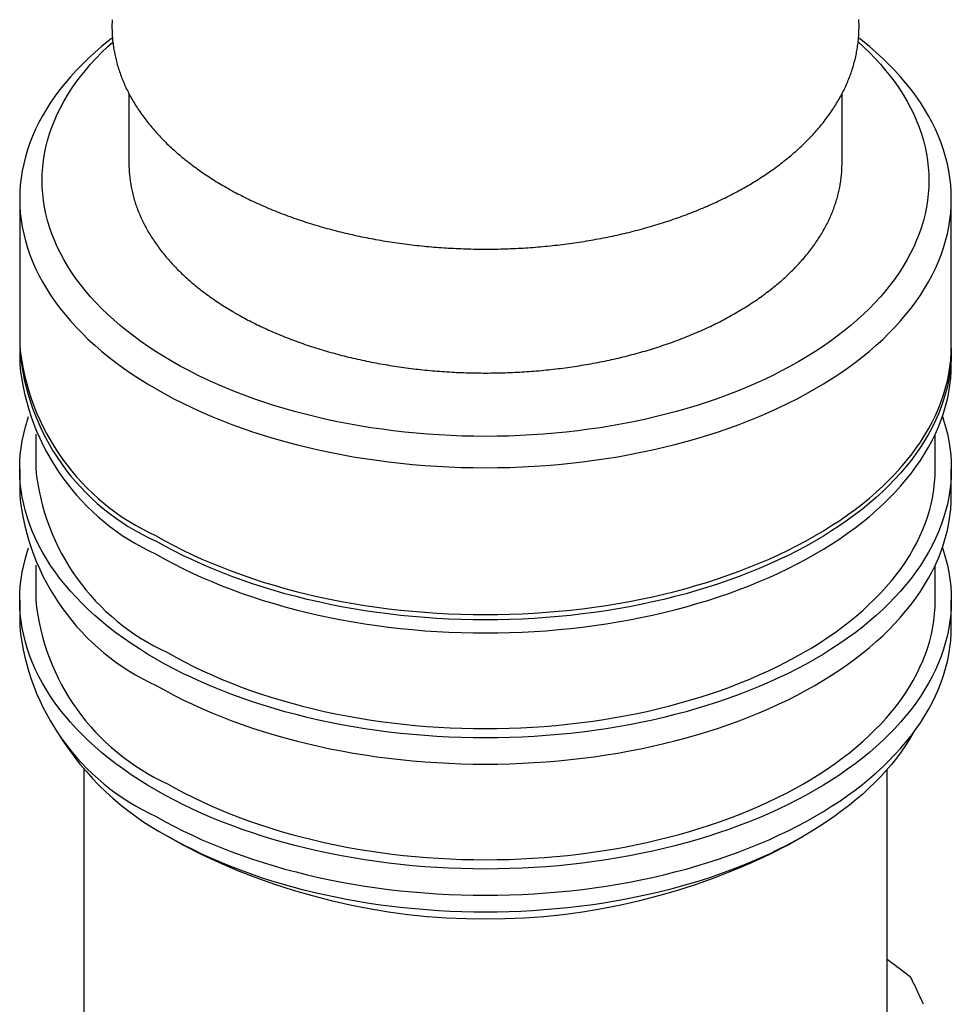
# Model space of a CAD drawing. Header units: millimetres. Extents: x 8 to 552, y 12 to 759.
# Tile 30 of 55: x 492 to 521, y 59 to 90. Entities that reach past the tile are written whole.
import ezdxf

# ---------------------------------------------------------------- set-up
doc = ezdxf.new("R2010")
doc.units = ezdxf.units.MM

msp = doc.modelspace()

# ---------------------------------------------------------------- linework, layer by layer
at = {"color": 7, "linetype": 'Continuous', "lineweight": 30}
for p, q in [((495.052, 87.517), (495.052, 85.351)), ((517.252, 85.351), (517.252, 87.517)), ((491.652, 84.238), (491.652, 79.666)), ((520.652, 79.666), (520.652, 84.238)), ((491.652, 79.502), (491.652, 79.094)), ((520.652, 79.094), (520.652, 79.502)), ((492.152, 76.915), (492.152, 75.828)), ((520.152, 75.828), (520.152, 76.915)), ((491.652, 75.828), (491.652, 75.012)), ((520.652, 75.012), (520.652, 75.828)), ((492.152, 72.832), (492.152, 71.745)), ((520.152, 71.745), (520.152, 72.832)), ((491.652, 71.745), (491.652, 70.929)), ((520.652, 70.929), (520.652, 71.745)), ((493.652, 66.473), (493.652, 57.887)), ((518.652, 57.887), (518.652, 66.473)), ((496.25, 64.398), (496.746, 64.112)), ((515.558, 64.112), (516.053, 64.398)), ((519.369, 60.03), (519.386, 60.021)), ((519.436, 59.913), (519.386, 60.021))]:
    msp.add_line(p, q, dxfattribs=at)
at = {"color": 7, "linetype": 'Continuous', "lineweight": 30, "flags": 128}
for points in [[(494.537, 89.249), (494.421, 89.159), (494.202, 88.98), (493.991, 88.797), (493.788, 88.612), (493.594, 88.424), (493.409, 88.233), (493.232, 88.039), (493.064, 87.842), (492.905, 87.643), (492.755, 87.442), (492.615, 87.238), (492.483, 87.033), (492.361, 86.825), (492.249, 86.616), (492.146, 86.405), (492.052, 86.193), (491.968, 85.979), (491.894, 85.764), (491.83, 85.548), (491.776, 85.331), (491.731, 85.113), (491.696, 84.895), (491.671, 84.677), (491.657, 84.458), (491.652, 84.238), (491.657, 84.019), (491.671, 83.8), (491.696, 83.582), (491.731, 83.363), (491.776, 83.146), (491.83, 82.929), (491.894, 82.713), (491.968, 82.498), (492.052, 82.284), (492.146, 82.072), (492.249, 81.861), (492.361, 81.652), (492.483, 81.444), (492.615, 81.239), (492.755, 81.035), (492.905, 80.834), (493.064, 80.635), (493.232, 80.438), (493.409, 80.244), (493.594, 80.053), (493.788, 79.865), (493.991, 79.679), (494.202, 79.497), (494.421, 79.318), (494.648, 79.143), (494.883, 78.971), (495.126, 78.802), (495.376, 78.637), (495.634, 78.476), (495.899, 78.319)], [(495.899, 78.319), (496.17, 78.167), (496.449, 78.018), (496.735, 77.873), (497.026, 77.733), (497.325, 77.598), (497.629, 77.466), (497.939, 77.34), (498.254, 77.218), (498.575, 77.101), (498.902, 76.989), (499.233, 76.882), (499.569, 76.78), (499.909, 76.683), (500.254, 76.591), (500.603, 76.505), (500.955, 76.424), (501.311, 76.348), (501.671, 76.277), (502.033, 76.212), (502.399, 76.153), (502.767, 76.099), (503.137, 76.051), (503.509, 76.008), (503.883, 75.971), (504.259, 75.939), (504.636, 75.914), (505.014, 75.894), (505.393, 75.879), (505.772, 75.871), (506.152, 75.868), (506.531, 75.871), (506.91, 75.879), (507.289, 75.894), (507.667, 75.914), (508.044, 75.939), (508.42, 75.971), (508.794, 76.008), (509.166, 76.051), (509.537, 76.099), (509.904, 76.153), (510.27, 76.212), (510.632, 76.277), (510.992, 76.348), (511.348, 76.424), (511.7, 76.505), (512.049, 76.591), (512.394, 76.683), (512.734, 76.78), (513.07, 76.882), (513.402, 76.989), (513.728, 77.101), (514.049, 77.218), (514.364, 77.34), (514.674, 77.466), (514.979, 77.598), (515.277, 77.733), (515.569, 77.873), (515.854, 78.018), (516.133, 78.167), (516.405, 78.319), (516.669, 78.476), (516.927, 78.637), (517.177, 78.802), (517.42, 78.971), (517.655, 79.143), (517.882, 79.318), (518.101, 79.497), (518.312, 79.679), (518.515, 79.865), (518.709, 80.053), (518.894, 80.244), (519.071, 80.438), (519.239, 80.635), (519.398, 80.834), (519.548, 81.035), (519.688, 81.239), (519.82, 81.444), (519.942, 81.652), (520.054, 81.861), (520.157, 82.072), (520.251, 82.284), (520.335, 82.498), (520.409, 82.713), (520.473, 82.929), (520.528, 83.146), (520.572, 83.363), (520.607, 83.582), (520.632, 83.8), (520.647, 84.019), (520.652, 84.238), (520.647, 84.458), (520.632, 84.677), (520.607, 84.895), (520.572, 85.113), (520.528, 85.331), (520.473, 85.548), (520.409, 85.764), (520.335, 85.979), (520.251, 86.193), (520.157, 86.405), (520.054, 86.616), (519.942, 86.825), (519.82, 87.033), (519.688, 87.238), (519.548, 87.442), (519.398, 87.643), (519.239, 87.842), (519.071, 88.039), (518.894, 88.233), (518.709, 88.424), (518.515, 88.612), (518.312, 88.797), (518.101, 88.98), (517.882, 89.159), (517.767, 89.249)], [(496.393, 79.177), (496.141, 79.326), (495.896, 79.479), (495.658, 79.636), (495.427, 79.796), (495.203, 79.96), (494.987, 80.127), (494.779, 80.298), (494.578, 80.471), (494.385, 80.647), (494.2, 80.827), (494.024, 81.009), (493.856, 81.193), (493.696, 81.38), (493.545, 81.57), (493.402, 81.761), (493.268, 81.955), (493.143, 82.151), (493.027, 82.348), (492.92, 82.547), (492.822, 82.748), (492.733, 82.95), (492.653, 83.154), (492.583, 83.358), (492.521, 83.564), (492.47, 83.77), (492.427, 83.977), (492.394, 84.185), (492.37, 84.393), (492.356, 84.601), (492.352, 84.81), (492.356, 85.019), (492.37, 85.227), (492.394, 85.435), (492.427, 85.643), (492.47, 85.85), (492.521, 86.056), (492.583, 86.262), (492.653, 86.466), (492.733, 86.67), (492.822, 86.872), (492.92, 87.073), (493.027, 87.272), (493.143, 87.469), (493.268, 87.665), (493.402, 87.859), (493.545, 88.05), (493.696, 88.24), (493.856, 88.427), (494.024, 88.611), (494.2, 88.793), (494.385, 88.973), (494.548, 89.122)], [(517.754, 89.123), (517.918, 88.973), (518.103, 88.793), (518.279, 88.611), (518.447, 88.427), (518.607, 88.24), (518.758, 88.05), (518.901, 87.859), (519.035, 87.665), (519.16, 87.469), (519.276, 87.272), (519.383, 87.073), (519.481, 86.872), (519.57, 86.67), (519.65, 86.466), (519.72, 86.262), (519.782, 86.056), (519.834, 85.85), (519.876, 85.643), (519.909, 85.435), (519.933, 85.227), (519.947, 85.019), (519.952, 84.81), (519.947, 84.601), (519.933, 84.393), (519.909, 84.185), (519.876, 83.977), (519.834, 83.77), (519.782, 83.564), (519.72, 83.358), (519.65, 83.154), (519.57, 82.95), (519.481, 82.748), (519.383, 82.547), (519.276, 82.348), (519.16, 82.151), (519.035, 81.955), (518.901, 81.761), (518.758, 81.57), (518.607, 81.38), (518.447, 81.193), (518.279, 81.009), (518.103, 80.827), (517.918, 80.647), (517.725, 80.471), (517.525, 80.298), (517.316, 80.127), (517.1, 79.96), (516.876, 79.796), (516.645, 79.636), (516.407, 79.479), (516.162, 79.326), (515.91, 79.177), (515.651, 79.031), (515.386, 78.89), (515.114, 78.752), (514.836, 78.619), (514.552, 78.49), (514.263, 78.365), (513.968, 78.245), (513.668, 78.129), (513.362, 78.017), (513.052, 77.911), (512.736, 77.809), (512.417, 77.712), (512.093, 77.619), (511.765, 77.532), (511.433, 77.45), (511.097, 77.373), (510.758, 77.3), (510.416, 77.233), (510.071, 77.171), (509.723, 77.115), (509.373, 77.064), (509.021, 77.018), (508.666, 76.977), (508.31, 76.942), (507.953, 76.912), (507.594, 76.887), (507.234, 76.868), (506.874, 76.854), (506.513, 76.846), (506.152, 76.843), (505.79, 76.846), (505.429, 76.854), (505.069, 76.868), (504.709, 76.887), (504.35, 76.912), (503.993, 76.942), (503.637, 76.977), (503.282, 77.018), (502.93, 77.064), (502.58, 77.115), (502.232, 77.171), (501.887, 77.233), (501.545, 77.3), (501.206, 77.373), (500.871, 77.45), (500.539, 77.532), (500.211, 77.619), (499.886, 77.712), (499.567, 77.809), (499.252, 77.911), (498.941, 78.017), (498.636, 78.129), (498.335, 78.245), (498.04, 78.365), (497.751, 78.49), (497.467, 78.619), (497.189, 78.752), (496.918, 78.89), (496.652, 79.031), (496.393, 79.177)], [(495.052, 85.351), (495.052, 85.282), (495.054, 85.218)], [(517.249, 85.219), (517.251, 85.328), (517.252, 85.351)], [(495.899, 73.747), (496.17, 73.594), (496.449, 73.445), (496.735, 73.301), (497.026, 73.161), (497.325, 73.025), (497.629, 72.894), (497.939, 72.767), (498.254, 72.646), (498.575, 72.529), (498.902, 72.417), (499.233, 72.31), (499.569, 72.207), (499.909, 72.111), (500.254, 72.019), (500.603, 71.932), (500.955, 71.851), (501.311, 71.775), (501.671, 71.705), (502.033, 71.64), (502.399, 71.58), (502.767, 71.526), (503.137, 71.478), (503.509, 71.435), (503.883, 71.398), (504.259, 71.367), (504.636, 71.341), (505.014, 71.321), (505.393, 71.307), (505.772, 71.298), (506.152, 71.295), (506.531, 71.298), (506.91, 71.307), (507.289, 71.321), (507.667, 71.341), (508.044, 71.367), (508.42, 71.398), (508.794, 71.435), (509.166, 71.478), (509.537, 71.526), (509.904, 71.58), (510.27, 71.64), (510.632, 71.705), (510.992, 71.775), (511.348, 71.851), (511.7, 71.932), (512.049, 72.019), (512.394, 72.111), (512.734, 72.207), (513.07, 72.31), (513.402, 72.417), (513.728, 72.529), (514.049, 72.646), (514.364, 72.767), (514.674, 72.894), (514.979, 73.025), (515.277, 73.161), (515.569, 73.301), (515.854, 73.445), (516.133, 73.594), (516.405, 73.747), (516.669, 73.904), (516.927, 74.065), (517.177, 74.229), (517.42, 74.398), (517.655, 74.57), (517.882, 74.746), (518.101, 74.925), (518.312, 75.107), (518.515, 75.292), (518.709, 75.48), (518.894, 75.672), (519.071, 75.866), (519.239, 76.062), (519.398, 76.261), (519.548, 76.462), (519.688, 76.666), (519.82, 76.872), (519.942, 77.079), (520.054, 77.288), (520.157, 77.499), (520.251, 77.712), (520.335, 77.925), (520.409, 78.14), (520.473, 78.356), (520.528, 78.573), (520.572, 78.791), (520.607, 79.009), (520.632, 79.228), (520.647, 79.447), (520.652, 79.666)], [(520.651, 79.584), (520.652, 79.502), (520.647, 79.283), (520.632, 79.064), (520.607, 78.846), (520.572, 78.628), (520.528, 78.41), (520.473, 78.193), (520.409, 77.977), (520.335, 77.762), (520.251, 77.548), (520.157, 77.336), (520.054, 77.125), (519.942, 76.916), (519.82, 76.708), (519.688, 76.503), (519.548, 76.299), (519.398, 76.098), (519.239, 75.899), (519.071, 75.702), (518.894, 75.508), (518.709, 75.317), (518.515, 75.129), (518.312, 74.943), (518.101, 74.761), (517.882, 74.582), (517.655, 74.407), (517.42, 74.235), (517.177, 74.066), (516.927, 73.901), (516.669, 73.74), (516.405, 73.584), (516.133, 73.431), (515.854, 73.282), (515.569, 73.137), (515.277, 72.997), (514.979, 72.862), (514.674, 72.73), (514.364, 72.604), (514.049, 72.482), (513.728, 72.365), (513.402, 72.253), (513.07, 72.146), (512.734, 72.044), (512.394, 71.947), (512.049, 71.855), (511.7, 71.769), (511.348, 71.688), (510.992, 71.612), (510.632, 71.542), (510.27, 71.477), (509.904, 71.417), (509.537, 71.363), (509.166, 71.315), (508.794, 71.272), (508.42, 71.235), (508.044, 71.203), (507.667, 71.178), (507.289, 71.158), (506.91, 71.143), (506.531, 71.135), (506.152, 71.132), (505.772, 71.135), (505.393, 71.143), (505.014, 71.158), (504.636, 71.178), (504.259, 71.203), (503.883, 71.235), (503.509, 71.272), (503.137, 71.315), (502.767, 71.363), (502.399, 71.417), (502.033, 71.477), (501.671, 71.542), (501.311, 71.612), (500.955, 71.688), (500.603, 71.769), (500.254, 71.855), (499.909, 71.947), (499.569, 72.044), (499.233, 72.146), (498.902, 72.253), (498.575, 72.365), (498.254, 72.482), (497.939, 72.604), (497.629, 72.73), (497.325, 72.862), (497.026, 72.997), (496.735, 73.137), (496.449, 73.282), (496.17, 73.431), (495.899, 73.584)], [(495.899, 73.175), (496.17, 73.022), (496.449, 72.874), (496.735, 72.729), (497.026, 72.589), (497.325, 72.453), (497.629, 72.322), (497.939, 72.196), (498.254, 72.074), (498.575, 71.957), (498.902, 71.845), (499.233, 71.738), (499.569, 71.636), (499.909, 71.539), (500.254, 71.447), (500.603, 71.361), (500.955, 71.28), (501.311, 71.204), (501.671, 71.133), (502.033, 71.068), (502.399, 71.009), (502.767, 70.955), (503.137, 70.906), (503.509, 70.864), (503.883, 70.827), (504.259, 70.795), (504.636, 70.769), (505.014, 70.749), (505.393, 70.735), (505.772, 70.726), (506.152, 70.724), (506.531, 70.726), (506.91, 70.735), (507.289, 70.749), (507.667, 70.769), (508.044, 70.795), (508.42, 70.827), (508.794, 70.864), (509.166, 70.906), (509.537, 70.955), (509.904, 71.009), (510.27, 71.068), (510.632, 71.133), (510.992, 71.204), (511.348, 71.28), (511.7, 71.361), (512.049, 71.447), (512.394, 71.539), (512.734, 71.636), (513.07, 71.738), (513.402, 71.845), (513.728, 71.957), (514.049, 72.074), (514.364, 72.196), (514.674, 72.322), (514.979, 72.453), (515.277, 72.589), (515.569, 72.729), (515.854, 72.874), (516.133, 73.022), (516.405, 73.175), (516.669, 73.332), (516.927, 73.493), (517.177, 73.658), (517.42, 73.826), (517.655, 73.998), (517.882, 74.174), (518.101, 74.353), (518.312, 74.535), (518.515, 74.721), (518.709, 74.909), (518.894, 75.1), (519.071, 75.294), (519.239, 75.491), (519.398, 75.69), (519.548, 75.891), (519.688, 76.094), (519.82, 76.3), (519.942, 76.508), (520.054, 76.717), (520.157, 76.928), (520.251, 77.14), (520.335, 77.354), (520.409, 77.569), (520.473, 77.785), (520.528, 78.002), (520.572, 78.219), (520.607, 78.437), (520.632, 78.656), (520.647, 78.875), (520.652, 79.094)], [(495.899, 69.909), (495.634, 70.066), (495.376, 70.227), (495.126, 70.392), (494.883, 70.56), (494.648, 70.732), (494.421, 70.908), (494.202, 71.087), (493.991, 71.269), (493.788, 71.454), (493.594, 71.643), (493.409, 71.834), (493.232, 72.028), (493.064, 72.224), (492.905, 72.423), (492.755, 72.625), (492.615, 72.828), (492.483, 73.034), (492.361, 73.241), (492.249, 73.451), (492.146, 73.662), (492.052, 73.874), (491.968, 74.088), (491.894, 74.303), (491.83, 74.519), (491.776, 74.735), (491.731, 74.953), (491.696, 75.171), (491.671, 75.39), (491.657, 75.609), (491.652, 75.828), (491.657, 76.047), (491.671, 76.266), (491.696, 76.485), (491.731, 76.703), (491.776, 76.921), (491.83, 77.138), (491.894, 77.353), (491.93, 77.461)], [(520.373, 77.461), (520.409, 77.353), (520.473, 77.138), (520.528, 76.921), (520.572, 76.703), (520.607, 76.485), (520.632, 76.266), (520.647, 76.047), (520.652, 75.828), (520.647, 75.609), (520.632, 75.39), (520.607, 75.171), (520.572, 74.953), (520.528, 74.735), (520.473, 74.519), (520.409, 74.303), (520.335, 74.088), (520.251, 73.874), (520.157, 73.662), (520.054, 73.451), (519.942, 73.241), (519.82, 73.034), (519.688, 72.828), (519.548, 72.625), (519.398, 72.423), (519.239, 72.224), (519.071, 72.028), (518.894, 71.834), (518.709, 71.643), (518.515, 71.454), (518.312, 71.269), (518.101, 71.087), (517.882, 70.908), (517.655, 70.732), (517.42, 70.56), (517.177, 70.392), (516.927, 70.227), (516.669, 70.066), (516.405, 69.909), (516.133, 69.756), (515.854, 69.607), (515.569, 69.463), (515.277, 69.323), (514.979, 69.187), (514.674, 69.056), (514.364, 68.93), (514.049, 68.808), (513.728, 68.691), (513.402, 68.579), (513.07, 68.472), (512.734, 68.37), (512.394, 68.273), (512.049, 68.181), (511.7, 68.095), (511.348, 68.013), (510.992, 67.938), (510.632, 67.867), (510.27, 67.802), (509.904, 67.743), (509.537, 67.689), (509.166, 67.64), (508.794, 67.598), (508.42, 67.56), (508.044, 67.529), (507.667, 67.503), (507.289, 67.483), (506.91, 67.469), (506.531, 67.46), (506.152, 67.457), (505.772, 67.46), (505.393, 67.469), (505.014, 67.483), (504.636, 67.503), (504.259, 67.529), (503.883, 67.56), (503.509, 67.598), (503.137, 67.64), (502.767, 67.689), (502.399, 67.743), (502.033, 67.802), (501.671, 67.867), (501.311, 67.938), (500.955, 68.013), (500.603, 68.095), (500.254, 68.181), (499.909, 68.273), (499.569, 68.37), (499.233, 68.472), (498.902, 68.579), (498.575, 68.691), (498.254, 68.808), (497.939, 68.93), (497.629, 69.056), (497.325, 69.187), (497.026, 69.323), (496.735, 69.463), (496.449, 69.607), (496.17, 69.756), (495.899, 69.909)], [(496.252, 70.113), (496.515, 69.966), (496.784, 69.822), (497.059, 69.682), (497.341, 69.547), (497.629, 69.416), (497.923, 69.29), (498.222, 69.167), (498.527, 69.05), (498.837, 68.937), (499.152, 68.829), (499.471, 68.725), (499.796, 68.627), (500.124, 68.533), (500.457, 68.445), (500.794, 68.361), (501.134, 68.283), (501.478, 68.21), (501.825, 68.142), (502.175, 68.079), (502.528, 68.021), (502.883, 67.969), (503.241, 67.923), (503.6, 67.881), (503.961, 67.846), (504.324, 67.815), (504.688, 67.79), (505.053, 67.771), (505.419, 67.757), (505.785, 67.749), (506.152, 67.746), (506.518, 67.749), (506.884, 67.757), (507.25, 67.771), (507.615, 67.79), (507.979, 67.815), (508.342, 67.846), (508.703, 67.881), (509.062, 67.923), (509.42, 67.969), (509.775, 68.021), (510.128, 68.079), (510.478, 68.142), (510.825, 68.21), (511.169, 68.283), (511.509, 68.361), (511.846, 68.445), (512.179, 68.533), (512.507, 68.627), (512.832, 68.725), (513.152, 68.829), (513.467, 68.937), (513.777, 69.05), (514.081, 69.167), (514.381, 69.29), (514.674, 69.416), (514.962, 69.547), (515.244, 69.682), (515.519, 69.822), (515.789, 69.966), (516.051, 70.113), (516.307, 70.265), (516.556, 70.42), (516.797, 70.579), (517.032, 70.742), (517.259, 70.908), (517.478, 71.078), (517.689, 71.25), (517.893, 71.426), (518.089, 71.605), (518.276, 71.787), (518.455, 71.972), (518.626, 72.159), (518.788, 72.349), (518.941, 72.541), (519.086, 72.735), (519.222, 72.932), (519.349, 73.13), (519.466, 73.331), (519.575, 73.533), (519.675, 73.736), (519.765, 73.941), (519.846, 74.148), (519.917, 74.355), (519.979, 74.564), (520.032, 74.773), (520.075, 74.983), (520.108, 75.194), (520.132, 75.405), (520.147, 75.616), (520.152, 75.828)], [(495.899, 69.093), (496.17, 68.94), (496.449, 68.791), (496.735, 68.646), (497.026, 68.506), (497.325, 68.371), (497.629, 68.239), (497.939, 68.113), (498.254, 67.991), (498.575, 67.874), (498.902, 67.762), (499.233, 67.655), (499.569, 67.553), (499.909, 67.456), (500.254, 67.365), (500.603, 67.278), (500.955, 67.197), (501.311, 67.121), (501.671, 67.051), (502.033, 66.986), (502.399, 66.926), (502.767, 66.872), (503.137, 66.824), (503.509, 66.781), (503.883, 66.744), (504.259, 66.712), (504.636, 66.687), (505.014, 66.667), (505.393, 66.652), (505.772, 66.644), (506.152, 66.641), (506.531, 66.644), (506.91, 66.652), (507.289, 66.667), (507.667, 66.687), (508.044, 66.712), (508.42, 66.744), (508.794, 66.781), (509.166, 66.824), (509.537, 66.872), (509.904, 66.926), (510.27, 66.986), (510.632, 67.051), (510.992, 67.121), (511.348, 67.197), (511.7, 67.278), (512.049, 67.365), (512.394, 67.456), (512.734, 67.553), (513.07, 67.655), (513.402, 67.762), (513.728, 67.874), (514.049, 67.991), (514.364, 68.113), (514.674, 68.239), (514.979, 68.371), (515.277, 68.506), (515.569, 68.646), (515.854, 68.791), (516.133, 68.94), (516.405, 69.093), (516.669, 69.25), (516.927, 69.41), (517.177, 69.575), (517.42, 69.744), (517.655, 69.916), (517.882, 70.091), (518.101, 70.27), (518.312, 70.453), (518.515, 70.638), (518.709, 70.826), (518.894, 71.017), (519.071, 71.211), (519.239, 71.408), (519.398, 71.607), (519.548, 71.808), (519.688, 72.012), (519.82, 72.217), (519.942, 72.425), (520.054, 72.634), (520.157, 72.845), (520.251, 73.057), (520.335, 73.271), (520.409, 73.486), (520.473, 73.702), (520.528, 73.919), (520.572, 74.137), (520.607, 74.355), (520.632, 74.573), (520.647, 74.792), (520.652, 75.012)], [(495.899, 65.826), (495.634, 65.983), (495.376, 66.144), (495.126, 66.309), (494.883, 66.478), (494.648, 66.65), (494.421, 66.825), (494.202, 67.004), (493.991, 67.186), (493.788, 67.372), (493.594, 67.56), (493.409, 67.751), (493.232, 67.945), (493.064, 68.142), (492.905, 68.341), (492.755, 68.542), (492.615, 68.746), (492.483, 68.951), (492.361, 69.159), (492.249, 69.368), (492.146, 69.579), (492.052, 69.791), (491.968, 70.005), (491.894, 70.22), (491.83, 70.436), (491.776, 70.653), (491.731, 70.87), (491.696, 71.089), (491.671, 71.307), (491.657, 71.526), (491.652, 71.745), (491.657, 71.964), (491.671, 72.183), (491.696, 72.402), (491.731, 72.62), (491.776, 72.838), (491.83, 73.055), (491.894, 73.271), (491.93, 73.378)], [(520.373, 73.378), (520.409, 73.271), (520.473, 73.055), (520.528, 72.838), (520.572, 72.62), (520.607, 72.402), (520.632, 72.183), (520.647, 71.964), (520.652, 71.745), (520.647, 71.526), (520.632, 71.307), (520.607, 71.089), (520.572, 70.87), (520.528, 70.653), (520.473, 70.436), (520.409, 70.22), (520.335, 70.005), (520.251, 69.791), (520.157, 69.579), (520.054, 69.368), (519.942, 69.159), (519.82, 68.951), (519.688, 68.746), (519.548, 68.542), (519.398, 68.341), (519.239, 68.142), (519.071, 67.945), (518.894, 67.751), (518.709, 67.56), (518.515, 67.372), (518.312, 67.186), (518.101, 67.004), (517.882, 66.825), (517.655, 66.65), (517.42, 66.478), (517.177, 66.309), (516.927, 66.144), (516.669, 65.983), (516.405, 65.826), (516.133, 65.673), (515.854, 65.525), (515.569, 65.38), (515.277, 65.24), (514.979, 65.104), (514.674, 64.973), (514.364, 64.847), (514.049, 64.725), (513.728, 64.608), (513.402, 64.496), (513.07, 64.389), (512.734, 64.287), (512.394, 64.19), (512.049, 64.098), (511.7, 64.012), (511.348, 63.931), (510.992, 63.855), (510.632, 63.784), (510.27, 63.719), (509.904, 63.66), (509.537, 63.606), (509.166, 63.558), (508.794, 63.515), (508.42, 63.478), (508.044, 63.446), (507.667, 63.421), (507.289, 63.4), (506.91, 63.386), (506.531, 63.378), (506.152, 63.375), (505.772, 63.378), (505.393, 63.386), (505.014, 63.4), (504.636, 63.421), (504.259, 63.446), (503.883, 63.478), (503.509, 63.515), (503.137, 63.558), (502.767, 63.606), (502.399, 63.66), (502.033, 63.719), (501.671, 63.784), (501.311, 63.855), (500.955, 63.931), (500.603, 64.012), (500.254, 64.098), (499.909, 64.19), (499.569, 64.287), (499.233, 64.389), (498.902, 64.496), (498.575, 64.608), (498.254, 64.725), (497.939, 64.847), (497.629, 64.973), (497.325, 65.104), (497.026, 65.24), (496.735, 65.38), (496.449, 65.525), (496.17, 65.673), (495.899, 65.826)], [(496.252, 66.03), (496.515, 65.883), (496.784, 65.739), (497.059, 65.6), (497.341, 65.464), (497.629, 65.333), (497.923, 65.207), (498.222, 65.085), (498.527, 64.967), (498.837, 64.854), (499.152, 64.746), (499.471, 64.643), (499.796, 64.544), (500.124, 64.451), (500.457, 64.362), (500.794, 64.279), (501.134, 64.2), (501.478, 64.127), (501.825, 64.059), (502.175, 63.996), (502.528, 63.939), (502.883, 63.887), (503.241, 63.84), (503.6, 63.799), (503.961, 63.763), (504.324, 63.732), (504.688, 63.708), (505.053, 63.688), (505.419, 63.674), (505.785, 63.666), (506.152, 63.663), (506.518, 63.666), (506.884, 63.674), (507.25, 63.688), (507.615, 63.708), (507.979, 63.732), (508.342, 63.763), (508.703, 63.799), (509.062, 63.84), (509.42, 63.887), (509.775, 63.939), (510.128, 63.996), (510.478, 64.059), (510.825, 64.127), (511.169, 64.2), (511.509, 64.279), (511.846, 64.362), (512.179, 64.451), (512.507, 64.544), (512.832, 64.643), (513.152, 64.746), (513.467, 64.854), (513.777, 64.967), (514.081, 65.085), (514.381, 65.207), (514.674, 65.333), (514.962, 65.464), (515.244, 65.6), (515.519, 65.739), (515.789, 65.883), (516.051, 66.03), (516.307, 66.182), (516.556, 66.337), (516.797, 66.496), (517.032, 66.659), (517.259, 66.825), (517.478, 66.995), (517.689, 67.168), (517.893, 67.344), (518.089, 67.522), (518.276, 67.704), (518.455, 67.889), (518.626, 68.076), (518.788, 68.266), (518.941, 68.458), (519.086, 68.652), (519.222, 68.849), (519.349, 69.048), (519.466, 69.248), (519.575, 69.45), (519.675, 69.654), (519.765, 69.859), (519.846, 70.065), (519.917, 70.273), (519.979, 70.481), (520.032, 70.69), (520.075, 70.901), (520.108, 71.111), (520.132, 71.322), (520.147, 71.534), (520.152, 71.745)], [(495.899, 65.01), (496.17, 64.857), (496.449, 64.708), (496.735, 64.564), (497.026, 64.424), (497.325, 64.288), (497.629, 64.157), (497.939, 64.03), (498.254, 63.909), (498.575, 63.792), (498.902, 63.68), (499.233, 63.573), (499.569, 63.47), (499.909, 63.374), (500.254, 63.282), (500.603, 63.195), (500.955, 63.114), (501.311, 63.038), (501.671, 62.968), (502.033, 62.903), (502.399, 62.843), (502.767, 62.789), (503.137, 62.741), (503.509, 62.698), (503.883, 62.661), (504.259, 62.63), (504.636, 62.604), (505.014, 62.584), (505.393, 62.57), (505.772, 62.561), (506.152, 62.558), (506.531, 62.561), (506.91, 62.57), (507.289, 62.584), (507.667, 62.604), (508.044, 62.63), (508.42, 62.661), (508.794, 62.698), (509.166, 62.741), (509.537, 62.789), (509.904, 62.843), (510.27, 62.903), (510.632, 62.968), (510.992, 63.038), (511.348, 63.114), (511.7, 63.195), (512.049, 63.282), (512.394, 63.374), (512.734, 63.47), (513.07, 63.573), (513.402, 63.68), (513.728, 63.792), (514.049, 63.909), (514.364, 64.03), (514.674, 64.157), (514.979, 64.288), (515.277, 64.424), (515.569, 64.564), (515.854, 64.708), (516.133, 64.857), (516.405, 65.01), (516.669, 65.167), (516.927, 65.328), (517.177, 65.492), (517.42, 65.661), (517.655, 65.833), (517.882, 66.009), (518.101, 66.188), (518.312, 66.37), (518.515, 66.555), (518.709, 66.743), (518.894, 66.935), (519.071, 67.129), (519.239, 67.325), (519.398, 67.524), (519.548, 67.725), (519.688, 67.929), (519.82, 68.135), (519.942, 68.342), (520.054, 68.551), (520.157, 68.762), (520.251, 68.975), (520.335, 69.188), (520.409, 69.403), (520.473, 69.619), (520.528, 69.836), (520.572, 70.054), (520.607, 70.272), (520.632, 70.491), (520.647, 70.71), (520.652, 70.929)], [(519.465, 67.613), (519.349, 67.414), (519.222, 67.216), (519.086, 67.019), (518.941, 66.825), (518.788, 66.633), (518.626, 66.443), (518.455, 66.256), (518.276, 66.071), (518.089, 65.889), (517.893, 65.71), (517.689, 65.535), (517.478, 65.362), (517.259, 65.192), (517.032, 65.026), (516.797, 64.863), (516.556, 64.704), (516.307, 64.549), (516.051, 64.397), (515.789, 64.25), (515.519, 64.106), (515.244, 63.967), (514.962, 63.831), (514.674, 63.7), (514.381, 63.574), (514.081, 63.452), (513.777, 63.334), (513.467, 63.221), (513.152, 63.113), (512.832, 63.01), (512.507, 62.911), (512.179, 62.818), (511.846, 62.729), (511.509, 62.645), (511.169, 62.567), (510.825, 62.494), (510.478, 62.426), (510.128, 62.363), (509.775, 62.306), (509.42, 62.254), (509.062, 62.207), (508.703, 62.166), (508.342, 62.13), (507.979, 62.099), (507.615, 62.075), (507.25, 62.055), (506.884, 62.041), (506.518, 62.033), (506.152, 62.03), (505.785, 62.033), (505.419, 62.041), (505.053, 62.055), (504.688, 62.075), (504.324, 62.099), (503.961, 62.13), (503.6, 62.166), (503.241, 62.207), (502.883, 62.254), (502.528, 62.306), (502.175, 62.363), (501.825, 62.426), (501.478, 62.494), (501.134, 62.567), (500.794, 62.645), (500.457, 62.729), (500.124, 62.818), (499.796, 62.911), (499.471, 63.01), (499.152, 63.113), (498.837, 63.221), (498.527, 63.334), (498.222, 63.452), (497.923, 63.574), (497.629, 63.7), (497.341, 63.831), (497.059, 63.967), (496.784, 64.106), (496.515, 64.25), (496.252, 64.397)]]:
    msp.add_lwpolyline(points, dxfattribs=at)
at = {"color": 7, "linetype": 'Continuous', "lineweight": 30}
for centre, radius, start, end in [((498.914, 80.393), 7.299, 185.7216, 245.5985), ((498.812, 80.148), 7.182, 184.5039, 246.0654), ((498.914, 79.822), 7.299, 185.7216, 245.5985), ((499.163, 76.531), 7.047, 185.7216, 245.5985), ((498.914, 75.739), 7.299, 185.7216, 245.5985), ((499.163, 72.448), 7.047, 185.7216, 245.5985), ((498.914, 71.656), 7.299, 185.7216, 245.5985), ((500.487, 72.314), 8.978, 211.579, 241.8581), ((506.151, 82.259), 20.439, 242.6051, 297.4003), ((514.124, 56.965), 6.075, 29.0328, 30.3071)]:
    msp.add_arc(centre, radius, start, end, dxfattribs=at)
for points, knots in [([(513.063, 84.015), (513.107, 84.034), (513.234, 84.09), (513.44, 84.186), (513.68, 84.303), (513.915, 84.424), (514.145, 84.549), (514.368, 84.678), (514.586, 84.81), (514.798, 84.946), (515.004, 85.086), (515.204, 85.229), (515.397, 85.375), (515.584, 85.524), (515.764, 85.677), (515.937, 85.832), (516.103, 85.991), (516.261, 86.152), (516.413, 86.316), (516.557, 86.482), (516.693, 86.651), (516.822, 86.822), (516.943, 86.995), (517.056, 87.17), (517.161, 87.347), (517.258, 87.526), (517.347, 87.706), (517.427, 87.887), (517.5, 88.069), (517.564, 88.252), (517.62, 88.437), (517.667, 88.621), (517.706, 88.807), (517.737, 88.993), (517.76, 89.179), (517.774, 89.365), (517.78, 89.551), (517.78, 89.703), (517.774, 89.792), (517.773, 89.819)], [0, 0, 0, 0, 0.014883, 0.043066, 0.071259, 0.099459, 0.127667, 0.155881, 0.184099, 0.212321, 0.240544, 0.268765, 0.296982, 0.32519, 0.353387, 0.381567, 0.409727, 0.43786, 0.465961, 0.494024, 0.522043, 0.550012, 0.577923, 0.605771, 0.633551, 0.661258, 0.688888, 0.716438, 0.743909, 0.7713, 0.798614, 0.825856, 0.85303, 0.880146, 0.907212, 0.934239, 0.961238, 0.988222, 1, 1, 1, 1]), ([(494.53, 89.816), (494.529, 89.786), (494.523, 89.694), (494.523, 89.539), (494.529, 89.353), (494.544, 89.167), (494.568, 88.981), (494.599, 88.796), (494.638, 88.611), (494.686, 88.428), (494.742, 88.245), (494.806, 88.062), (494.878, 87.881), (494.959, 87.701), (495.047, 87.523), (495.143, 87.345), (495.248, 87.17), (495.36, 86.996), (495.48, 86.824), (495.608, 86.654), (495.744, 86.486), (495.887, 86.32), (496.037, 86.157), (496.195, 85.996), (496.361, 85.838), (496.533, 85.683), (496.712, 85.53), (496.898, 85.381), (497.091, 85.235), (497.29, 85.092), (497.495, 84.953), (497.707, 84.817), (497.924, 84.684), (498.147, 84.556), (498.376, 84.43), (498.611, 84.309), (498.85, 84.192), (499.095, 84.078), (499.345, 83.969), (499.599, 83.863), (499.858, 83.762), (500.122, 83.665), (500.39, 83.572), (500.661, 83.484), (500.937, 83.399), (501.216, 83.32), (501.498, 83.244), (501.784, 83.174), (502.072, 83.107), (502.364, 83.046), (502.658, 82.988), (502.955, 82.936), (503.254, 82.888), (503.554, 82.845), (503.857, 82.807), (504.161, 82.773), (504.467, 82.745), (504.773, 82.721), (505.081, 82.702), (505.389, 82.687), (505.698, 82.678), (506.008, 82.673), (506.317, 82.673), (506.626, 82.678), (506.935, 82.688), (507.243, 82.703), (507.551, 82.722), (507.858, 82.747), (508.163, 82.776), (508.467, 82.809), (508.77, 82.848), (509.07, 82.891), (509.369, 82.939), (509.665, 82.992), (509.959, 83.05), (510.251, 83.112), (510.539, 83.178), (510.824, 83.249), (511.107, 83.325), (511.385, 83.405), (511.661, 83.489), (511.932, 83.578), (512.199, 83.671), (512.462, 83.769), (512.721, 83.87), (512.921, 83.953), (513.034, 84.002), (513.063, 84.015)], [0, 0, 0, 0, 0.005656, 0.017181, 0.028703, 0.040226, 0.051754, 0.063292, 0.074846, 0.08642, 0.098018, 0.109643, 0.121299, 0.132985, 0.144705, 0.156458, 0.168244, 0.180062, 0.191911, 0.203789, 0.215693, 0.227622, 0.239572, 0.251541, 0.263527, 0.275526, 0.287537, 0.299558, 0.311586, 0.323619, 0.335657, 0.347696, 0.359737, 0.371778, 0.383819, 0.395857, 0.407894, 0.419928, 0.431959, 0.443986, 0.456011, 0.468032, 0.48005, 0.492064, 0.504075, 0.516082, 0.528086, 0.540088, 0.552086, 0.564081, 0.576074, 0.588064, 0.600052, 0.612038, 0.624022, 0.636004, 0.647985, 0.659965, 0.671944, 0.683922, 0.695899, 0.707876, 0.719853, 0.73183, 0.743807, 0.755785, 0.767763, 0.779742, 0.791723, 0.803704, 0.815688, 0.827673, 0.83966, 0.851649, 0.86364, 0.875635, 0.887632, 0.899632, 0.911635, 0.923641, 0.935651, 0.947665, 0.959682, 0.971703, 0.983729, 0.995758, 1, 1, 1, 1]), ([(495.055, 85.211), (495.057, 85.159), (495.062, 85.048), (495.079, 84.877), (495.105, 84.698), (495.139, 84.52), (495.181, 84.343), (495.232, 84.166), (495.29, 83.99), (495.357, 83.816), (495.432, 83.642), (495.515, 83.469), (495.606, 83.298), (495.705, 83.128), (495.811, 82.96), (495.926, 82.794), (496.048, 82.63), (496.178, 82.468), (496.315, 82.308), (496.46, 82.15), (496.612, 81.995), (496.771, 81.842), (496.938, 81.692), (497.111, 81.545), (497.291, 81.4), (497.478, 81.259), (497.671, 81.121), (497.87, 80.986), (498.076, 80.855), (498.242, 80.754), (498.339, 80.698), (498.365, 80.683)], [0, 0, 0, 0, 0.030168, 0.065014, 0.099876, 0.134766, 0.169693, 0.204668, 0.239697, 0.274786, 0.309941, 0.345162, 0.380452, 0.415808, 0.45123, 0.486713, 0.522254, 0.557847, 0.593489, 0.629172, 0.664892, 0.700643, 0.736421, 0.77222, 0.808037, 0.843867, 0.879706, 0.915552, 0.951403, 0.987255, 1, 1, 1, 1]), ([(498.365, 80.683), (498.403, 80.661), (498.514, 80.598), (498.701, 80.496), (498.929, 80.378), (499.162, 80.264), (499.401, 80.154), (499.644, 80.048), (499.892, 79.946), (500.145, 79.848), (500.402, 79.754), (500.663, 79.664), (500.929, 79.579), (501.198, 79.497), (501.471, 79.421), (501.747, 79.348), (502.026, 79.28), (502.309, 79.217), (502.594, 79.158), (502.882, 79.103), (503.172, 79.054), (503.464, 79.009), (503.759, 78.968), (504.055, 78.932), (504.353, 78.901), (504.652, 78.875), (504.952, 78.854), (505.253, 78.837), (505.554, 78.825), (505.857, 78.818), (506.159, 78.816), (506.461, 78.818), (506.763, 78.826), (507.065, 78.838), (507.366, 78.855), (507.666, 78.876), (507.965, 78.903), (508.262, 78.934), (508.558, 78.97), (508.853, 79.011), (509.145, 79.056), (509.435, 79.106), (509.723, 79.161), (510.008, 79.22), (510.29, 79.283), (510.57, 79.352), (510.846, 79.424), (511.118, 79.501), (511.387, 79.583), (511.652, 79.668), (511.913, 79.758), (512.17, 79.852), (512.423, 79.951), (512.671, 80.053), (512.914, 80.159), (513.152, 80.269), (513.385, 80.383), (513.613, 80.501), (513.835, 80.623), (514.051, 80.748), (514.262, 80.877), (514.467, 81.009), (514.665, 81.144), (514.857, 81.283), (515.043, 81.425), (515.222, 81.57), (515.395, 81.718), (515.56, 81.868), (515.718, 82.022), (515.87, 82.178), (516.013, 82.336), (516.15, 82.497), (516.279, 82.661), (516.4, 82.826), (516.513, 82.993), (516.619, 83.162), (516.717, 83.333), (516.806, 83.505), (516.888, 83.679), (516.961, 83.853), (517.026, 84.029), (517.083, 84.206), (517.132, 84.384), (517.173, 84.562), (517.205, 84.74), (517.229, 84.919), (517.243, 85.076), (517.247, 85.174), (517.248, 85.212)], [0, 0, 0, 0, 0.006224, 0.018017, 0.029809, 0.0416, 0.053389, 0.065176, 0.076961, 0.088743, 0.100524, 0.112302, 0.124078, 0.135853, 0.147624, 0.159394, 0.171162, 0.182929, 0.194693, 0.206456, 0.218217, 0.229977, 0.241736, 0.253493, 0.26525, 0.277005, 0.28876, 0.300515, 0.312269, 0.324022, 0.335776, 0.34753, 0.359283, 0.371037, 0.382791, 0.394546, 0.406301, 0.418057, 0.429814, 0.441572, 0.453332, 0.465092, 0.476854, 0.488618, 0.500383, 0.51215, 0.52392, 0.535691, 0.547464, 0.55924, 0.571018, 0.582798, 0.594581, 0.606366, 0.618154, 0.629944, 0.641737, 0.653531, 0.665328, 0.677126, 0.688926, 0.700726, 0.712527, 0.724328, 0.736127, 0.747924, 0.759718, 0.771508, 0.783292, 0.795069, 0.806837, 0.818595, 0.83034, 0.842071, 0.853785, 0.865482, 0.87716, 0.888817, 0.900451, 0.912063, 0.923652, 0.935219, 0.946763, 0.958288, 0.969794, 0.981284, 0.992762, 1, 1, 1, 1]), ([(518.652, 60.569), (518.709, 60.527), (518.949, 60.351), (519.188, 60.169), (519.369, 60.03)], [0, 0, 0, 0, 0.239235, 1, 1, 1, 1]), ([(519.785, 59.162), (519.727, 59.29), (519.611, 59.545), (519.494, 59.79), (519.436, 59.913)], [0, 0, 0, 0, 0.4999229, 1, 1, 1, 1])]:
    msp.add_open_spline(points, degree=3, knots=knots, dxfattribs=at)

doc.saveas('drawing.dxf')
